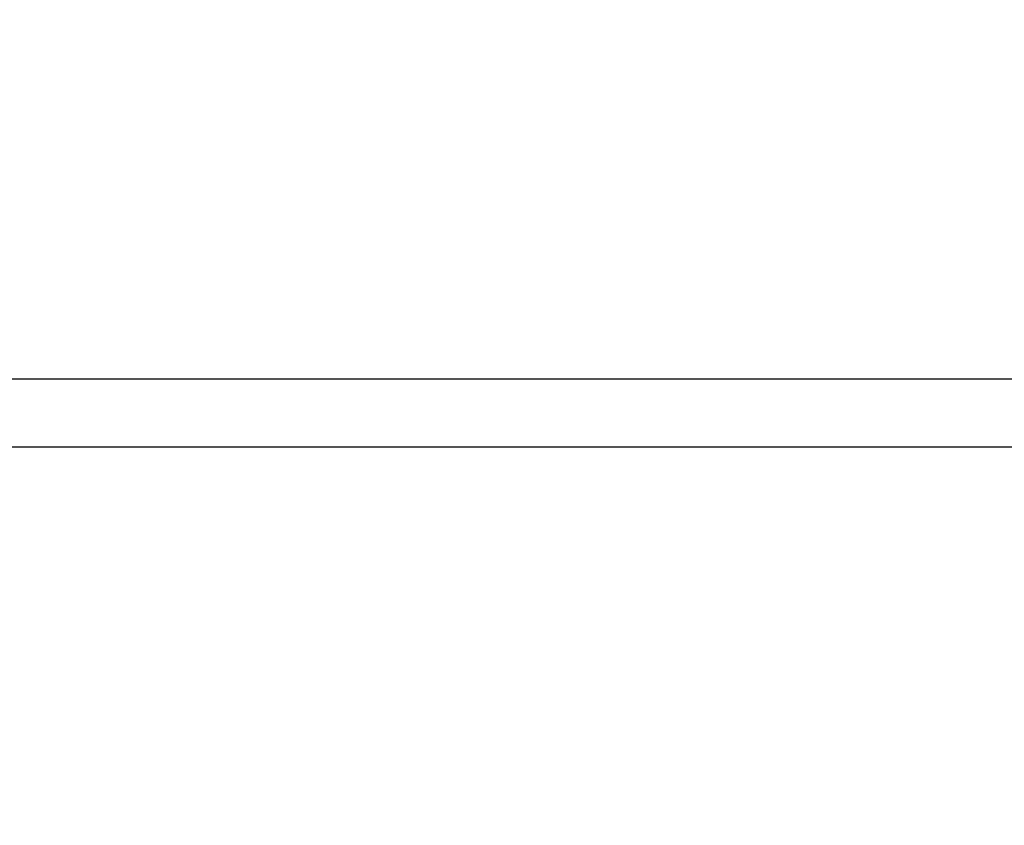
# Model space of a CAD drawing. Header units: millimetres. Extents: x 1088 to 3786, y 72 to 1979.
# Tile 21 of 62: x 2106.34 to 2113.55, y 1624.19 to 1630.09. Entities that reach past the tile are written whole.
import ezdxf

# ---------------------------------------------------------------- set-up
doc = ezdxf.new("R2010")
doc.units = ezdxf.units.MM
doc.dimstyles.get("Standard").update_dxf_attribs({"dimtxt": 20, "dimasz": 5, "dimexe": 5, "dimexo": 5, "dimgap": 5, "dimtad": 0, "dimtih": 1, "dimtoh": 1, "dimdsep": 46, "dimtxsty": 'Standard', "dimcen": 0.09, "dimadec": 0, "dimazin": 0, "dimtfac": 1, "dimtofl": 0, "dimtmove": 0, "dimatfit": 3, "dimfxl": 0, "dimtolj": 1, "dimtzin": 0, "dimarcsym": 0})

# ---------------------------------------------------------------- blocks, each defined once
blk = doc.blocks.new('*D30')
at = {"color": 0, "lineweight": -2}
for p, q in [((1682.8935, 1497.9595), (1682.8935, 1723.5383)), ((2120.8935, 1495.9595), (2120.8935, 1723.5383)), ((1687.8935, 1718.5383), (1870.2268, 1718.5383)), ((2115.8935, 1718.5383), (1933.5602, 1718.5383))]:
    blk.add_line(p, q, dxfattribs=at)
at = {"color": 0, "lineweight": 18}
for points in [[(1687.8935, 1719.3716), (1687.8935, 1717.705), (1682.8935, 1718.5383)], [(2115.8935, 1719.3716), (2115.8935, 1717.705), (2120.8935, 1718.5383)]]:
    blk.add_solid(points, dxfattribs=at)
at = {"layer": 'Defpoints', "color": 0, "lineweight": 18}
for p in [(2120.8935, 1718.5383), (1682.8935, 1492.9595), (2120.8935, 1490.9595)]:
    blk.add_point(p, dxfattribs=at)
at = {"color": 0, "lineweight": 18, "insert": (1901.8935, 1718.5383), "char_height": 20, "attachment_point": 5}
blk.add_mtext('\\A1;438', dxfattribs=at)
blk = doc.blocks.new('*D33')
at = {"color": 0, "lineweight": -2}
for p, q in [((1580.3935, 1594.9595), (1580.3935, 1795.1934)), ((2217.0655, 1611.8695), (2217.0655, 1795.1934)), ((1585.3935, 1790.1934), (1867.0628, 1790.1934)), ((2212.0655, 1790.1934), (1930.3961, 1790.1934))]:
    blk.add_line(p, q, dxfattribs=at)
at = {"color": 0, "lineweight": 18}
for points in [[(1585.3935, 1791.0267), (1585.3935, 1789.36), (1580.3935, 1790.1934)], [(2212.0655, 1791.0267), (2212.0655, 1789.36), (2217.0655, 1790.1934)]]:
    blk.add_solid(points, dxfattribs=at)
at = {"layer": 'Defpoints', "color": 0, "lineweight": 18}
for p in [(2217.0655, 1790.1934), (2217.0655, 1606.8695), (1580.3935, 1589.9595)]:
    blk.add_point(p, dxfattribs=at)
at = {"color": 0, "lineweight": 18, "insert": (1898.7295, 1790.1934), "char_height": 20, "attachment_point": 5}
blk.add_mtext('\\A1;645', dxfattribs=at)

msp = doc.modelspace()

# ---------------------------------------------------------------- linework, layer by layer
for p, q in [((2102.3033, 1627.4542), (2138.112, 1627.4542)), ((2138.112, 1626.9542), (2102.3033, 1626.9542))]:
    msp.add_line(p, q)

# ---------------------------------------------------------------- dimensions: what is measured, and where the dimension line sits
at = {"lineweight": 18}
dim = msp.add_linear_dim(base=(2217.0655, 1790.1934), p1=(1580.3935, 1589.9595), p2=(2217.0655, 1606.8695), text='645', dimstyle='Standard', dxfattribs=at)
dim.commit()
dim.dimension.update_dxf_attribs({"geometry": '*D33', "text_midpoint": (1898.7295, 1790.1934)})
dim = msp.add_linear_dim(base=(2120.8935, 1718.5383), p1=(1682.8935, 1492.9595), p2=(2120.8935, 1490.9595), dimstyle='Standard', dxfattribs=at)
dim.commit()
dim.dimension.update_dxf_attribs({"geometry": '*D30', "text_midpoint": (1901.8935, 1718.5383)})

doc.saveas('drawing.dxf')
